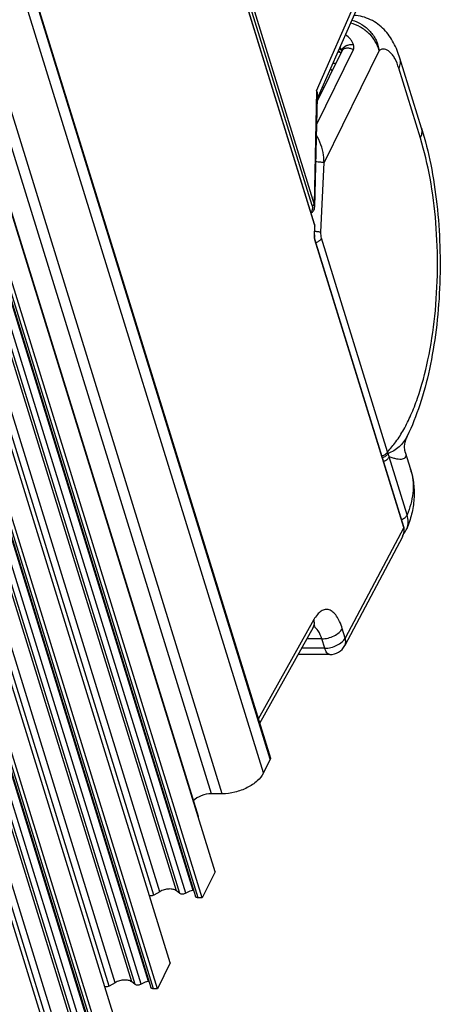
# Model space of a CAD drawing. Header units: millimetres. Extents: x 0 to 594, y 0 to 420.
# Tile 69 of 104: x 360 to 382, y 73 to 125. Entities that reach past the tile are written whole.
import ezdxf

# ---------------------------------------------------------------- set-up
doc = ezdxf.new("R2010")
doc.units = ezdxf.units.MM
doc.header["$LTSCALE"] = 32.67
doc.layers.get('0').update_dxf_attribs({"linetype": 'CONTINUOUS'})

msp = doc.modelspace()

# ---------------------------------------------------------------- linework, layer by layer
at = {"color": 9, "linetype": 'CONTINUOUS'}
for p, q in [((375.49885, 115.48899), (361.16219, 161.88244)), ((361.27334, 161.94068), (375.61011, 115.54689)), ((375.63679, 114.4688), (361.11083, 161.47481)), ((373.26665, 85.88083), (351.48068, 156.38025)), ((372.90975, 85.15355), (351.12379, 155.65297)), ((370.1225, 84.03465), (348.33653, 154.53407)), ((370.70277, 84.03465), (348.9168, 154.53407)), ((367.04012, 78.62034), (345.25415, 149.11977)), ((367.36189, 78.80038), (345.57592, 149.2998)), ((368.25155, 78.8455), (346.46558, 149.34492)), ((368.44134, 78.69666), (346.65537, 149.19608)), ((368.75174, 78.71988), (346.96577, 149.21931)), ((369.14553, 78.87028), (347.35956, 149.3697)), ((369.42179, 78.46813), (347.63582, 148.96755)), ((364.65164, 73.75314), (342.86567, 144.25256)), ((364.97341, 73.93317), (343.18745, 144.4326)), ((365.86307, 73.97829), (344.0771, 144.47771)), ((366.05286, 73.82945), (344.26689, 144.32888)), ((366.36326, 73.85268), (344.57729, 144.3521)), ((366.75705, 74.00307), (344.97108, 144.50249)), ((367.03331, 73.60093), (345.24734, 144.10035)), ((362.58494, 69.06597), (340.79897, 139.56539)), ((363.47459, 69.11109), (341.68863, 139.61051)), ((364.36858, 69.13587), (342.58261, 139.63529)), ((362.26316, 68.88593), (340.47719, 139.38535)), ((363.66438, 68.96225), (341.87841, 139.46167)), ((363.97478, 68.98547), (342.18881, 139.48489)), ((364.64484, 68.73372), (342.85887, 139.23314)), ((375.7434, 121.62488), (378.28328, 127.41066)), ((375.73469, 119.8001), (377.71057, 123.82653)), ((379.08116, 123.78059), (376.14133, 117.78989)), ((376.62367, 123.10581), (376.78944, 123.10581)), ((381.2923, 119.0896), (380.13764, 122.82607)), ((375.7434, 121.62488), (375.61011, 115.54689)), ((375.97451, 114.06829), (376.14133, 117.78989)), ((375.62483, 113.92631), (375.65024, 114.33633)), ((379.53761, 102.32605), (376.01133, 113.73711)), ((380.40596, 98.2767), (375.65174, 113.66137)), ((380.58177, 98.94808), (379.62304, 102.05054)), ((380.40596, 98.2767), (377.2736, 92.36134)), ((375.59868, 93.34631), (372.62736, 88.02275)), ((377.2736, 92.36134), (377.1175, 92.86647)), ((376.02148, 92.32166), (375.22781, 92.32166)), ((376.17758, 91.81653), (376.02148, 92.32166)), ((376.17758, 91.81653), (374.94588, 91.81653))]:
    msp.add_line(p, q, dxfattribs=at)
at = {"color": 7, "linetype": 'CONTINUOUS'}
for p, q in [((375.64063, 114.49684), (361.11467, 161.50284)), ((351.48687, 156.4334), (373.27284, 85.93397)), ((347.62374, 153.33294), (369.40971, 82.83352)), ((370.31537, 79.86675), (348.5294, 150.36618)), ((347.48949, 149.04098), (369.27546, 78.54156)), ((369.62903, 78.46813), (347.84306, 148.96755)), ((367.9269, 74.99955), (346.14093, 145.49897)), ((345.10101, 144.17378), (366.88698, 73.67436)), ((367.24055, 73.60093), (345.45458, 144.10035)), ((365.53842, 70.13234), (343.75245, 140.63176)), ((342.71253, 139.30657), (364.4985, 68.80715)), ((364.85207, 68.73372), (343.0661, 139.23314)), ((363.14994, 65.26514), (341.36397, 135.76456)), ((378.26239, 126.83877), (375.76425, 121.14807)), ((375.76124, 121.01056), (377.11147, 123.76204)), ((376.88963, 123.71167), (376.9634, 123.68511)), ((381.35415, 119.62105), (380.19949, 123.35751)), ((375.76699, 121.27275), (375.63814, 115.39751)), ((375.63251, 113.92221), (375.65792, 114.33222)), ((380.40983, 98.30466), (375.65558, 113.6894)), ((380.58442, 103.15246), (380.58382, 103.15122)), ((380.48282, 102.30012), (380.76623, 101.38301)), ((380.39295, 97.92378), (380.41377, 97.9484)), ((380.56376, 98.20886), (380.5639, 98.20919)), ((380.32959, 97.77528), (377.24749, 91.95481)), ((375.56332, 92.92278), (372.699, 87.79091)), ((376.45212, 91.47598), (374.7558, 91.47598)), ((373.26665, 85.88083), (372.90975, 85.15355)), ((370.70277, 84.03465), (370.1225, 84.03465)), ((370.31537, 79.86675), (369.62903, 78.46813)), ((367.36189, 78.80038), (367.04012, 78.62034)), ((368.44134, 78.69666), (368.25155, 78.8455)), ((369.62903, 78.46813), (369.42179, 78.46813)), ((367.9269, 74.99955), (367.24055, 73.60093)), ((364.97341, 73.93317), (364.65164, 73.75314)), ((366.05286, 73.82945), (365.86307, 73.97829)), ((367.24055, 73.60093), (367.03331, 73.60093))]:
    msp.add_line(p, q, dxfattribs=at)
for points in [[(377.09494, 123.76396), (377.0978, 123.7537), (377.09994, 123.74372)], [(376.9634, 123.68511), (377.04049, 123.65202), (377.05412, 123.64518)], [(375.45602, 115.09424), (375.48253, 115.10703), (375.51811, 115.13129), (375.55115, 115.16212), (375.5803, 115.19943), (375.60441, 115.24285), (375.62305, 115.29361), (375.63488, 115.3525), (375.63814, 115.39817)], [(375.65792, 114.33224), (375.65843, 114.34172), (375.65879, 114.37719), (375.6568, 114.41216), (375.65246, 114.44607), (375.64584, 114.47813), (375.64057, 114.49703)], [(375.65576, 113.68882), (375.64842, 113.71548), (375.642, 113.74577), (375.63688, 113.77875), (375.63328, 113.81391), (375.63132, 113.85071), (375.63113, 113.88812), (375.63251, 113.92221)], [(380.48282, 102.30011), (380.48078, 102.30689), (380.47131, 102.34284), (380.46131, 102.39214), (380.45268, 102.45446), (380.44732, 102.53027), (380.44751, 102.61929), (380.45565, 102.72035), (380.47421, 102.83236), (380.50572, 102.95381), (380.55265, 103.08253), (380.58384, 103.15125)], [(380.32961, 97.7753), (380.35428, 97.82503), (380.38738, 97.90553), (380.41138, 97.98424), (380.42641, 98.06104), (380.43245, 98.13502), (380.42979, 98.20531), (380.41871, 98.27186), (380.40978, 98.30476)], [(380.41377, 97.9484), (380.47979, 98.0444), (380.53553, 98.14599), (380.56375, 98.20889)], [(375.56333, 92.92277), (375.58218, 92.9553), (375.6093, 92.99776), (375.63205, 93.02926), (375.64942, 93.0504)]]:
    msp.add_lwpolyline(points, dxfattribs=at)
at = {"color": 9, "linetype": 'CONTINUOUS'}
for centre, radius, start, end in [((376.49552, 123.57749), 0.62776, 18.289094, 21.670712), ((376.5345, 123.59064), 0.58663, 17.183357, 18.264216), ((376.95956, 123.69322), 0.1502, 21.454588, 24.712015), ((377.27623, 123.76882), 0.17799, 177.95875, 188.876506), ((377.28643, 123.76828), 0.1882, 167.300742, 177.902551), ((377.97529, 125.07363), 1.6919, 236.697982, 237.152011), ((371.42222, 115.56638), 8.80168, 54.068684, 54.945963), ((371.45393, 115.5998), 7.73837, 52.807752, 53.478679), ((376.48498, 113.87186), 0.86184, 178.571587, 184.95751), ((376.49625, 113.87237), 0.87309, 176.457942, 178.62344), ((378.06205, 101.93283), 1.52706, 11.126775, 14.921775), ((382.49817, 103.16773), 3.08455, 197.746808, 201.234598), ((377.86612, 100.48696), 3.03537, 13.750386, 17.169692)]:
    msp.add_arc(centre, radius, start, end, dxfattribs=at)
at = {"color": 7, "linetype": 'CONTINUOUS'}
for centre, radius, start, end in [((376.45212, 92.37598), 0.9, 270, 332.101918), ((369.20889, 78.52394), 0.35208, 95.803786, 100.366327), ((366.82041, 73.65674), 0.35208, 95.803786, 100.366327)]:
    msp.add_arc(centre, radius, start, end, dxfattribs=at)
at = {"color": 9, "linetype": 'CONTINUOUS'}
for points, knots in [([(377.63186, 125.40308), (377.81502, 125.35277), (378.17122, 125.19415), (378.61757, 124.81887), (378.94265, 124.33692), (379.05568, 123.96661), (379.08121, 123.7807)], [0, 0, 0, 0, 0.24871647, 0.50229924, 0.7542831, 1, 1, 1, 1]), ([(379.08121, 123.7807), (379.04064, 123.9479), (378.89812, 124.28028), (378.55023, 124.70681), (378.09491, 125.04344), (377.74171, 125.18972), (377.55983, 125.23859)], [0, 0, 0, 0, 0.23476875, 0.48470081, 0.74301656, 1, 1, 1, 1]), ([(377.71604, 124.08844), (377.70025, 124.14138), (377.65312, 124.24492), (377.51984, 124.43222), (377.38269, 124.54631), (377.2819, 124.60504)], [0, 0, 0, 0, 0.24104743, 0.49101149, 1, 1, 1, 1]), ([(376.95656, 123.86394), (376.98751, 123.85411), (377.04325, 123.82849), (377.08448, 123.78108), (377.09601, 123.75601)], [0, 0, 0, 0, 0.54066694, 1, 1, 1, 1]), ([(377.10284, 123.80965), (377.12591, 123.91251), (377.25725, 124.01472), (377.4174, 124.0719), (377.54871, 124.09933), (377.65069, 124.09927), (377.71604, 124.08844)], [0, 0, 0, 0, 0.44157218, 0.58017767, 0.72252203, 1, 1, 1, 1]), ([(377.11153, 123.76216), (377.13211, 123.80403), (377.20567, 123.87989), (377.36344, 123.92494), (377.5414, 123.90864), (377.65669, 123.85972), (377.71057, 123.82653)], [0, 0, 0, 0, 0.20984505, 0.4468376, 0.71532409, 1, 1, 1, 1]), ([(377.71057, 123.82653), (377.72927, 123.86443), (377.74634, 123.95533), (377.72947, 124.04382), (377.71604, 124.08844)], [0, 0, 0, 0, 0.47562087, 1, 1, 1, 1]), ([(380.13764, 122.82607), (380.08228, 123.00521), (379.98605, 123.25545), (379.80955, 123.53905), (379.67481, 123.69327), (379.53077, 123.79912), (379.37809, 123.85227), (379.22187, 123.84683), (379.12632, 123.80692), (379.08116, 123.78059)], [0, 0, 0, 0, 0.3447157, 0.48829592, 0.61234933, 0.71903068, 0.8134391, 0.90390266, 1, 1, 1, 1]), ([(380.13764, 122.82607), (380.17974, 122.91185), (380.23869, 123.08783), (380.22492, 123.27525), (380.19948, 123.35751)], [0, 0, 0, 0, 0.52601785, 1, 1, 1, 1]), ([(375.7434, 121.62488), (375.74785, 121.59543), (375.76317, 121.47876), (375.76887, 121.36076), (375.76699, 121.27289)], [0, 0, 0, 0, 0.2530955, 1, 1, 1, 1]), ([(375.7434, 121.62488), (375.75386, 121.59259), (375.78755, 121.46269), (375.78933, 121.32452), (375.77198, 121.22588)], [0, 0, 0, 0, 0.25310326, 1, 1, 1, 1]), ([(381.2923, 119.0896), (381.3344, 119.17538), (381.39335, 119.35136), (381.37958, 119.53878), (381.35414, 119.62104)], [0, 0, 0, 0, 0.52601785, 1, 1, 1, 1]), ([(376.14132, 117.78989), (376.13994, 117.91953), (376.10226, 118.43082), (375.93101, 118.9376), (375.7229, 119.25935)], [0, 0, 0, 0, 0.25280465, 1, 1, 1, 1]), ([(379.53761, 102.32605), (379.69967, 102.48977), (380.01338, 102.86945), (380.42791, 103.53181), (380.80975, 104.31227), (381.2861, 105.54312), (381.75273, 107.30472), (382.10185, 109.61138), (382.23901, 112.06492), (382.15661, 114.53498), (381.8593, 116.89013), (381.50875, 118.38916), (381.2923, 119.0896)], [0, 0, 0, 0, 0.03973283, 0.08455878, 0.1345074, 0.18935941, 0.31198113, 0.44787605, 0.59113341, 0.73522452, 0.87355355, 1, 1, 1, 1]), ([(375.6916, 117.83869), (375.78149, 117.83546), (375.90732, 117.82753), (376.05703, 117.80826), (376.11723, 117.79695), (376.14132, 117.78983)], [0, 0, 0, 0, 0.59564276, 0.83363044, 1, 1, 1, 1]), ([(375.51866, 115.31227), (375.51693, 115.29669), (375.5063, 115.23656), (375.47378, 115.1788), (375.43903, 115.14941)], [0, 0, 0, 0, 0.25626748, 1, 1, 1, 1]), ([(375.49885, 115.489), (375.50343, 115.47417), (375.51858, 115.41667), (375.52349, 115.35598), (375.51866, 115.31227)], [0, 0, 0, 0, 0.26090066, 1, 1, 1, 1]), ([(375.49886, 115.489), (375.50607, 115.489), (375.5328, 115.49131), (375.55886, 115.50071), (375.57551, 115.51097)], [0, 0, 0, 0, 0.26951838, 1, 1, 1, 1]), ([(375.57551, 115.51097), (375.57872, 115.51295), (375.58974, 115.52041), (375.5996, 115.52986), (375.60499, 115.53775)], [0, 0, 0, 0, 0.28309785, 1, 1, 1, 1]), ([(375.63816, 115.39817), (375.63841, 115.41031), (375.63652, 115.461), (375.62362, 115.51085), (375.61011, 115.54689)], [0, 0, 0, 0, 0.23984311, 1, 1, 1, 1]), ([(375.65024, 114.33633), (375.65097, 114.34807), (375.65188, 114.39253), (375.64645, 114.43752), (375.63679, 114.4688)], [0, 0, 0, 0, 0.26438669, 1, 1, 1, 1]), ([(375.65024, 114.33633), (375.65136, 114.33601), (375.65379, 114.33511), (375.65792, 114.334), (375.6579, 114.33224)], [0, 0, 0, 0, 0.39832737, 1, 1, 1, 1]), ([(375.62483, 113.92631), (375.62595, 113.92599), (375.62838, 113.9251), (375.63253, 113.92397), (375.63248, 113.92221)], [0, 0, 0, 0, 0.39929144, 1, 1, 1, 1]), ([(375.65174, 113.66137), (375.64856, 113.67164), (375.63641, 113.7162), (375.62946, 113.7621), (375.62637, 113.79739)], [0, 0, 0, 0, 0.23286089, 1, 1, 1, 1]), ([(375.64433, 114.11116), (375.7107, 114.10688), (375.80283, 114.09903), (375.91274, 114.08272), (375.95651, 114.07361), (375.97451, 114.06829)], [0, 0, 0, 0, 0.59856669, 0.83107884, 1, 1, 1, 1]), ([(375.85148, 113.57269), (375.86956, 113.58423), (375.93206, 113.62865), (375.98689, 113.68732), (376.01133, 113.73711)], [0, 0, 0, 0, 0.27882354, 1, 1, 1, 1]), ([(376.01133, 113.73711), (375.99565, 113.78784), (375.97527, 113.89818), (375.97189, 114.00999), (375.97451, 114.06829)], [0, 0, 0, 0, 0.47636794, 1, 1, 1, 1]), ([(375.71279, 113.50446), (375.72515, 113.50902), (375.77307, 113.52811), (375.81911, 113.55204), (375.85148, 113.57269)], [0, 0, 0, 0, 0.25552461, 1, 1, 1, 1]), ([(380.58384, 103.15125), (380.47981, 102.93792), (380.18706, 102.55493), (379.77522, 102.31091), (379.5604, 102.22752)], [0, 0, 0, 0, 0.50738684, 1, 1, 1, 1]), ([(379.2391, 102.09341), (379.3049, 102.1177), (379.41985, 102.17754), (379.51203, 102.27392), (379.53761, 102.32605)], [0, 0, 0, 0, 0.54705952, 1, 1, 1, 1]), ([(379.26465, 102.01073), (379.32915, 102.03179), (379.44281, 102.08584), (379.53434, 102.17741), (379.56038, 102.22752)], [0, 0, 0, 0, 0.54573568, 1, 1, 1, 1]), ([(380.48282, 102.30013), (380.4976, 102.25228), (380.51684, 102.16591), (380.49967, 102.04195), (380.42609, 101.95664), (380.31515, 101.91676), (380.17759, 101.90922), (380.01305, 101.92994), (379.8242, 101.97755), (379.69244, 102.02364), (379.62304, 102.05054)], [0, 0, 0, 0, 0.12624272, 0.22066841, 0.30350207, 0.39597116, 0.50979428, 0.64857051, 0.81237494, 1, 1, 1, 1]), ([(379.32759, 101.80718), (379.39444, 101.83285), (379.51004, 101.89523), (379.6007, 101.99667), (379.62304, 102.05054)], [0, 0, 0, 0, 0.55116773, 1, 1, 1, 1]), ([(380.8145, 101.20845), (380.85773, 101.0318), (380.91305, 100.66487), (380.89488, 99.89366), (380.73498, 99.31742), (380.58177, 98.94808)], [0, 0, 0, 0, 0.23662317, 0.47974072, 1, 1, 1, 1]), ([(380.28632, 98.70472), (380.35318, 98.7304), (380.46878, 98.79278), (380.55943, 98.89421), (380.58177, 98.94808)], [0, 0, 0, 0, 0.55116774, 1, 1, 1, 1]), ([(380.5639, 98.2092), (380.61007, 98.32104), (380.66044, 98.57286), (380.61989, 98.82468), (380.58177, 98.94808)], [0, 0, 0, 0, 0.48371425, 1, 1, 1, 1]), ([(380.3296, 97.77529), (380.37161, 97.85483), (380.43452, 98.01835), (380.43026, 98.19807), (380.40593, 98.27681)], [0, 0, 0, 0, 0.52185924, 1, 1, 1, 1]), ([(377.1175, 92.86647), (377.07806, 92.99405), (376.99203, 93.22746), (376.82622, 93.52951), (376.63671, 93.74997), (376.42262, 93.88064), (376.18896, 93.89975), (375.96484, 93.8022), (375.76274, 93.60998), (375.65204, 93.44192), (375.59868, 93.34631)], [0, 0, 0, 0, 0.17389346, 0.32290246, 0.44645193, 0.54881235, 0.64117461, 0.73972517, 0.85743055, 1, 1, 1, 1]), ([(375.5633, 92.92279), (375.59714, 92.9836), (375.63878, 93.12739), (375.61968, 93.27437), (375.59868, 93.34631)], [0, 0, 0, 0, 0.48146614, 1, 1, 1, 1]), ([(376.02148, 92.32166), (375.97621, 92.46815), (375.87813, 92.71426), (375.69105, 92.92236), (375.59071, 92.9696)], [0, 0, 0, 0, 0.58028187, 1, 1, 1, 1]), ([(376.02148, 92.32166), (376.13314, 92.32166), (376.3601, 92.35178), (376.67605, 92.4658), (376.94138, 92.63474), (377.07521, 92.7866), (377.1175, 92.86647)], [0, 0, 0, 0, 0.26348521, 0.53451618, 0.78673669, 1, 1, 1, 1]), ([(376.17758, 91.81653), (376.28923, 91.81653), (376.51619, 91.84663), (376.83211, 91.96069), (377.09747, 92.12958), (377.2313, 92.28146), (377.2736, 92.36134)], [0, 0, 0, 0, 0.26348467, 0.53448919, 0.78670352, 1, 1, 1, 1]), ([(377.24752, 91.95487), (377.27867, 92.01368), (377.31576, 92.1522), (377.29484, 92.2926), (377.2736, 92.36134)], [0, 0, 0, 0, 0.48049789, 1, 1, 1, 1]), ([(376.45212, 91.47599), (376.42498, 91.47602), (376.36431, 91.49598), (376.29008, 91.56981), (376.22554, 91.67976), (376.19268, 91.76765), (376.17758, 91.81653)], [0, 0, 0, 0, 0.1763861, 0.39284067, 0.66751282, 1, 1, 1, 1])]:
    msp.add_open_spline(points, degree=3, knots=knots, dxfattribs=at)
at = {"color": 7, "linetype": 'CONTINUOUS'}
for points, knots in [([(380.19949, 123.35751), (380.11158, 123.64201), (379.89383, 124.19249), (379.46844, 124.80622), (379.02554, 125.2003), (378.63606, 125.43745), (378.20126, 125.59617), (377.89313, 125.64044), (377.73832, 125.6462)], [0, 0, 0, 0, 0.24886644, 0.49173963, 0.61566667, 0.74208154, 0.87052104, 1, 1, 1, 1]), ([(381.35415, 119.62105), (381.55168, 118.98182), (381.88422, 117.63418), (382.20445, 115.52474), (382.35952, 113.31049), (382.34519, 111.06477), (382.16196, 108.86324), (381.81438, 106.77769), (381.30942, 104.87068), (380.84765, 103.69307), (380.58482, 103.153)], [0, 0, 0, 0, 0.11950329, 0.24742256, 0.38068469, 0.51556077, 0.64817096, 0.77487187, 0.89271658, 1, 1, 1, 1]), ([(380.76623, 101.38301), (380.8453, 101.12711), (380.95518, 100.5985), (380.96896, 99.78798), (380.84087, 98.98163), (380.66855, 98.46257), (380.5639, 98.20919)], [0, 0, 0, 0, 0.2478832, 0.49614292, 0.7462933, 1, 1, 1, 1]), ([(373.27283, 85.93397), (373.27665, 85.92139), (373.27562, 85.90195), (373.26882, 85.88524), (373.26665, 85.88083)], [0, 0, 0, 0, 0.72780144, 1, 1, 1, 1]), ([(372.90975, 85.15355), (372.82979, 84.9906), (372.56524, 84.67865), (372.03182, 84.33196), (371.39155, 84.09687), (370.92999, 84.03465), (370.70277, 84.03465)], [0, 0, 0, 0, 0.21147963, 0.46335591, 0.73526341, 1, 1, 1, 1]), ([(370.1225, 84.03465), (369.93938, 84.03465), (369.58315, 83.9597), (369.2663, 83.77309), (369.14544, 83.64911)], [0, 0, 0, 0, 0.51400837, 1, 1, 1, 1]), ([(367.04012, 78.62034), (367.02337, 78.61097), (366.95512, 78.5801), (366.87696, 78.56725), (366.82175, 78.57525)], [0, 0, 0, 0, 0.25594952, 1, 1, 1, 1]), ([(368.25155, 78.8455), (368.20221, 78.88419), (368.06839, 78.93787), (367.84232, 78.95168), (367.59663, 78.9076), (367.43676, 78.84227), (367.36189, 78.80038)], [0, 0, 0, 0, 0.20211327, 0.44858369, 0.72348986, 1, 1, 1, 1]), ([(368.75174, 78.71988), (368.70145, 78.68849), (368.59767, 78.65395), (368.47933, 78.66687), (368.44134, 78.69666)], [0, 0, 0, 0, 0.55115231, 1, 1, 1, 1]), ([(369.14553, 78.87028), (369.11046, 78.86387), (368.97313, 78.83196), (368.84107, 78.77565), (368.75174, 78.71988)], [0, 0, 0, 0, 0.25291069, 1, 1, 1, 1]), ([(369.42179, 78.46813), (369.38896, 78.46813), (369.33035, 78.47483), (369.28257, 78.51821), (369.27547, 78.54157)], [0, 0, 0, 0, 0.573494, 1, 1, 1, 1]), ([(364.65164, 73.75314), (364.63489, 73.74377), (364.56664, 73.7129), (364.48849, 73.70004), (364.43327, 73.70805)], [0, 0, 0, 0, 0.25594952, 1, 1, 1, 1]), ([(365.86307, 73.97829), (365.81373, 74.01699), (365.67991, 74.07066), (365.45384, 74.08447), (365.20815, 74.0404), (365.04828, 73.97506), (364.97341, 73.93317)], [0, 0, 0, 0, 0.20211327, 0.44858369, 0.72348986, 1, 1, 1, 1]), ([(366.36326, 73.85268), (366.31297, 73.82129), (366.20919, 73.78675), (366.09085, 73.79966), (366.05286, 73.82945)], [0, 0, 0, 0, 0.55115231, 1, 1, 1, 1]), ([(366.75705, 74.00307), (366.72198, 73.99666), (366.58465, 73.96475), (366.45259, 73.90844), (366.36326, 73.85268)], [0, 0, 0, 0, 0.25291069, 1, 1, 1, 1]), ([(367.03331, 73.60093), (367.00048, 73.60093), (366.94188, 73.60763), (366.89409, 73.651), (366.88699, 73.67436)], [0, 0, 0, 0, 0.573494, 1, 1, 1, 1])]:
    msp.add_open_spline(points, degree=3, knots=knots, dxfattribs=at)
at = {"color": 9, "linetype": 'CONTINUOUS'}
for points in [[(376.91215, 123.76299), (376.9296, 123.7466), (376.94789, 123.73107), (376.96673, 123.7163)], [(376.96673, 123.7163), (376.99238, 123.6962), (377.01911, 123.67746), (377.04635, 123.65956)], [(377.07891, 123.80931), (377.05821, 123.86148), (377.03074, 123.91154), (376.99719, 123.95654)], [(375.60499, 115.53775), (375.60696, 115.54063), (375.60871, 115.54369), (375.61011, 115.54689)], [(375.63679, 114.4688), (375.64128, 114.47729), (375.64343, 114.48825), (375.64045, 114.49739)], [(375.65174, 113.66137), (375.65615, 113.6697), (375.65832, 113.68038), (375.65558, 113.6894)], [(380.40596, 98.2767), (380.41035, 98.28502), (380.41253, 98.29565), (380.40982, 98.30466)]]:
    msp.add_open_spline(points, degree=3, dxfattribs=at)
at = {"color": 7, "linetype": 'CONTINUOUS'}
msp.add_open_spline([(369.40962, 82.83349), (369.41312, 82.82226), (369.41305, 82.80962), (369.41018, 82.79821)], degree=3, dxfattribs=at)

doc.saveas('drawing.dxf')
